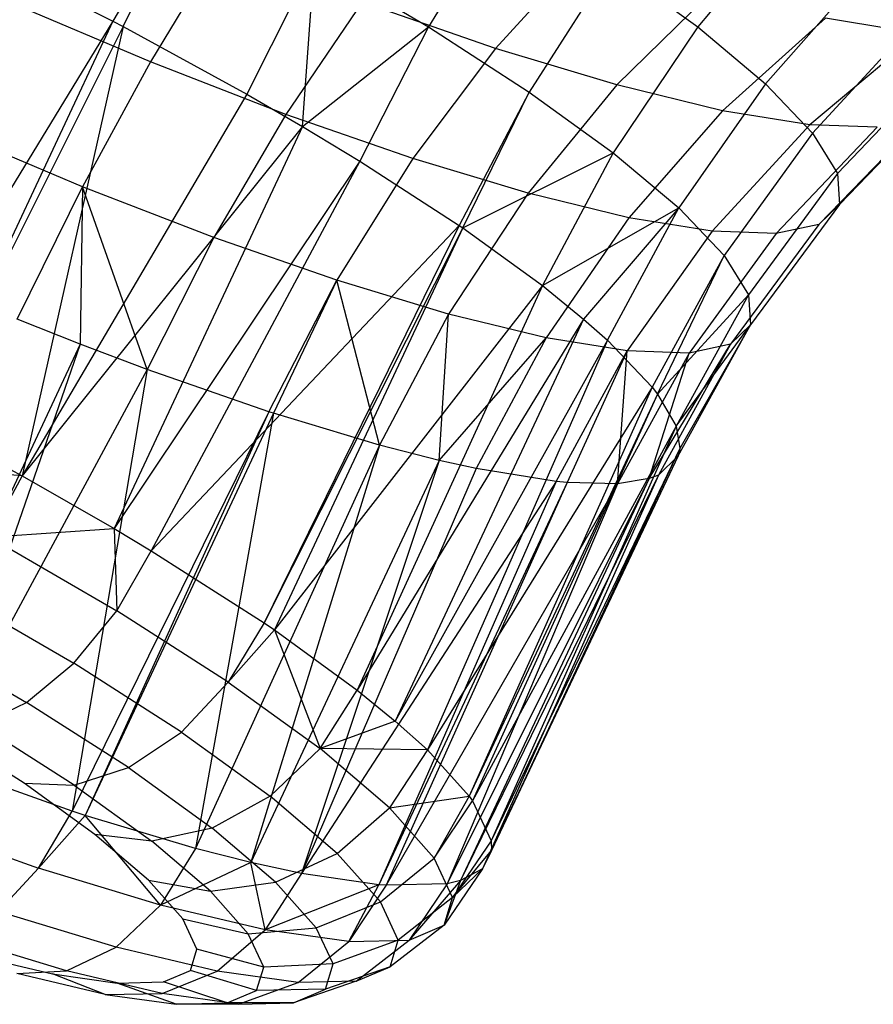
# Model space of a CAD drawing. Extents: x -18.9 to 18.9, y -18.9 to 18.9.
# Tile 22 of 52: x 7.2 to 8.7, y -6.1 to -4.4. Entities that reach past the tile are written whole.
import ezdxf

# ---------------------------------------------------------------- set-up
doc = ezdxf.new("R2010")
doc.units = 0
doc.header["$LTSCALE"] = 2.54
doc.layers.get('0').update_dxf_attribs({"color": 13, "linetype": 'CONTINUOUS'})

# ---------------------------------------------------------------- blocks, each defined once
blk = doc.blocks.new('SATELLITE-S-SENSOR-8011-80')
at = {"color": 0}
for p, q in [((26.6898, -4.1343, 23.0353), (26.5517, -4.3689, 23.0712)), ((26.6898, -4.1343, 23.0353), (26.5517, -4.3689, 23.0712)), ((26.5702, -4.3786, 23.0658), (26.6898, -4.1343, 23.0353)), ((26.5702, -4.3786, 23.0658), (26.6898, -4.1343, 23.0353)), ((27.263, -4.1455, 22.8106), (27.1208, -4.3794, 22.8137)), ((27.263, -4.1455, 22.8106), (27.1208, -4.3794, 22.8137)), ((27.7813, -4.1692, 22.4427), (27.6062, -4.3795, 22.4348)), ((27.7813, -4.1692, 22.4427), (27.6062, -4.3795, 22.4348)), ((26.7448, -4.2354, 19.6088), (26.6193, -4.4425, 19.7364)), ((26.7448, -4.2354, 19.6088), (26.6193, -4.4425, 19.7364)), ((26.3339, -4.2584, 23.1148), (26.5517, -4.3689, 23.0712)), ((26.3339, -4.2584, 23.1148), (26.5517, -4.3689, 23.0712)), ((26.915, -4.2576, 22.9441), (26.793, -4.5006, 22.9756)), ((26.915, -4.2576, 22.9441), (26.793, -4.5006, 22.9756)), ((26.8935, -4.5588, 22.9183), (26.915, -4.2576, 22.9441)), ((26.8935, -4.5588, 22.9183), (26.915, -4.2576, 22.9441)), ((26.915, -4.2576, 22.9441), (27.1208, -4.3794, 22.8137)), ((26.915, -4.2576, 22.9441), (27.1208, -4.3794, 22.8137)), ((27.4005, -4.2443, 19.726), (27.2416, -4.4182, 19.8654)), ((27.4005, -4.2443, 19.726), (27.2416, -4.4182, 19.8654)), ((27.4498, -4.2665, 22.639), (27.3019, -4.4967, 22.6473)), ((27.4498, -4.2665, 22.639), (27.3019, -4.4967, 22.6473)), ((27.4498, -4.2665, 22.639), (27.6062, -4.3795, 22.4348)), ((27.4498, -4.2665, 22.639), (27.6062, -4.3795, 22.4348)), ((27.9095, -4.2766, 22.1996), (27.7283, -4.4818, 22.2033)), ((27.9095, -4.2766, 22.1996), (27.7283, -4.4818, 22.2033)), ((27.6332, -4.3145, 19.9256), (27.4599, -4.484, 20.0527)), ((27.6332, -4.3145, 19.9256), (27.4599, -4.484, 20.0527)), ((26.6193, -4.4425, 19.7364), (26.3664, -4.3356, 19.6767)), ((26.6193, -4.4425, 19.7364), (26.3664, -4.3356, 19.6767)), ((27.0011, -4.3346, 19.7161), (26.8634, -4.537, 19.8386)), ((27.0011, -4.3346, 19.7161), (26.8634, -4.537, 19.8386)), ((27.2416, -4.4182, 19.8654), (27.0011, -4.3346, 19.7161)), ((27.2416, -4.4182, 19.8654), (27.0011, -4.3346, 19.7161)), ((27.8363, -4.3638, 20.1607), (27.6504, -4.5304, 20.2733)), ((27.8363, -4.3638, 20.1607), (27.6504, -4.5304, 20.2733)), ((28.0044, -4.3912, 20.4251), (27.8363, -4.3638, 20.1607)), ((28.0044, -4.3912, 20.4251), (27.8363, -4.3638, 20.1607)), ((26.5517, -4.3689, 23.0712), (26.1341, -5.053, 23.2323)), ((26.5517, -4.3689, 23.0712), (26.1341, -5.053, 23.2323)), ((26.5517, -4.3689, 23.0712), (26.2122, -5.0935, 23.2123)), ((26.5517, -4.3689, 23.0712), (26.2122, -5.0935, 23.2123)), ((26.5702, -4.3786, 23.0658), (26.2122, -5.0935, 23.2123)), ((26.5702, -4.3786, 23.0658), (26.2122, -5.0935, 23.2123)), ((26.5702, -4.3786, 23.0658), (26.3884, -5.1886, 23.1479)), ((26.5702, -4.3786, 23.0658), (26.3884, -5.1886, 23.1479)), ((26.5517, -4.3689, 23.0712), (26.5702, -4.3786, 23.0658)), ((26.5517, -4.3689, 23.0712), (26.5702, -4.3786, 23.0658)), ((26.5702, -4.3786, 23.0658), (26.793, -4.5006, 22.9756)), ((26.5702, -4.3786, 23.0658), (26.793, -4.5006, 22.9756)), ((26.8935, -4.5588, 22.9183), (27.1208, -4.3794, 22.8137)), ((26.8935, -4.5588, 22.9183), (27.1208, -4.3794, 22.8137)), ((27.1208, -4.3794, 22.8137), (26.9966, -4.6211, 22.8465)), ((27.1208, -4.3794, 22.8137), (26.9966, -4.6211, 22.8465)), ((27.1208, -4.3794, 22.8137), (27.3019, -4.4967, 22.6473)), ((27.1208, -4.3794, 22.8137), (27.3019, -4.4967, 22.6473)), ((27.6062, -4.3795, 22.4348), (27.4536, -4.6063, 22.4493)), ((27.6062, -4.3795, 22.4348), (27.4536, -4.6063, 22.4493)), ((27.6062, -4.3795, 22.4348), (27.7283, -4.4818, 22.2033)), ((27.6062, -4.3795, 22.4348), (27.7283, -4.4818, 22.2033)), ((27.9982, -4.3699, 21.934), (27.8128, -4.5706, 21.9504)), ((27.9982, -4.3699, 21.934), (27.8128, -4.5706, 21.9504)), ((28.0044, -4.3912, 20.4251), (27.8082, -4.556, 20.5213)), ((28.0044, -4.3912, 20.4251), (27.8082, -4.556, 20.5213)), ((27.2416, -4.4182, 19.8654), (27.0924, -4.6166, 19.9807)), ((27.2416, -4.4182, 19.8654), (27.0924, -4.6166, 19.9807)), ((27.4599, -4.484, 20.0527), (27.2416, -4.4182, 19.8654)), ((27.4599, -4.484, 20.0527), (27.2416, -4.4182, 19.8654)), ((26.6193, -4.4425, 19.7364), (26.4967, -4.6674, 19.8331)), ((26.6193, -4.4425, 19.7364), (26.4967, -4.6674, 19.8331)), ((26.8634, -4.537, 19.8386), (26.6193, -4.4425, 19.7364)), ((26.8634, -4.537, 19.8386), (26.6193, -4.4425, 19.7364)), ((28.0452, -4.4467, 21.653), (27.8576, -4.6437, 21.6828)), ((28.0452, -4.4467, 21.653), (27.8576, -4.6437, 21.6828)), ((27.4599, -4.484, 20.0527), (27.3002, -4.6793, 20.1591)), ((27.4599, -4.484, 20.0527), (27.3002, -4.6793, 20.1591)), ((27.6504, -4.5304, 20.2733), (27.4599, -4.484, 20.0527)), ((27.6504, -4.5304, 20.2733), (27.4599, -4.484, 20.0527)), ((27.7283, -4.4818, 22.2033), (27.5719, -4.7054, 22.2248)), ((27.7283, -4.4818, 22.2033), (27.5719, -4.7054, 22.2248)), ((27.7283, -4.4818, 22.2033), (27.8128, -4.5706, 21.9504)), ((27.7283, -4.4818, 22.2033), (27.8128, -4.5706, 21.9504)), ((26.793, -4.5006, 22.9756), (26.3884, -5.1886, 23.1479)), ((26.793, -4.5006, 22.9756), (26.3884, -5.1886, 23.1479)), ((26.793, -4.5006, 22.9756), (26.8935, -4.5588, 22.9183)), ((26.793, -4.5006, 22.9756), (26.8935, -4.5588, 22.9183)), ((27.3019, -4.4967, 22.6473), (27.1758, -4.7371, 22.6818)), ((27.3019, -4.4967, 22.6473), (27.1758, -4.7371, 22.6818)), ((27.1824, -4.7416, 22.6746), (27.3019, -4.4967, 22.6473)), ((27.1824, -4.7416, 22.6746), (27.3019, -4.4967, 22.6473)), ((27.3019, -4.4967, 22.6473), (27.4536, -4.6063, 22.4493)), ((27.3019, -4.4967, 22.6473), (27.4536, -4.6063, 22.4493)), ((28.0493, -4.5049, 21.3637), (27.8614, -4.6992, 21.4074)), ((28.0493, -4.5049, 21.3637), (27.8614, -4.6992, 21.4074)), ((26.8634, -4.537, 19.8386), (26.7334, -4.759, 19.9322)), ((26.8634, -4.537, 19.8386), (26.7334, -4.759, 19.9322)), ((27.0924, -4.6166, 19.9807), (26.8634, -4.537, 19.8386)), ((27.0924, -4.6166, 19.9807), (26.8634, -4.537, 19.8386)), ((27.6504, -4.5304, 20.2733), (27.4817, -4.7234, 20.3691)), ((27.6504, -4.5304, 20.2733), (27.4817, -4.7234, 20.3691)), ((27.8082, -4.556, 20.5213), (27.6504, -4.5304, 20.2733)), ((27.8082, -4.556, 20.5213), (27.6504, -4.5304, 20.2733)), ((26.8935, -4.5588, 22.9183), (26.3884, -5.1886, 23.1479)), ((26.8935, -4.5588, 22.9183), (26.3884, -5.1886, 23.1479)), ((26.8935, -4.5588, 22.9183), (26.5539, -5.2834, 23.0594)), ((26.8935, -4.5588, 22.9183), (26.5539, -5.2834, 23.0594)), ((26.8935, -4.5588, 22.9183), (26.9966, -4.6211, 22.8465)), ((26.8935, -4.5588, 22.9183), (26.9966, -4.6211, 22.8465)), ((27.8082, -4.556, 20.5213), (27.6319, -4.7478, 20.6053)), ((27.8082, -4.556, 20.5213), (27.6319, -4.7478, 20.6053)), ((27.9292, -4.5603, 20.7904), (27.7471, -4.7519, 20.8615)), ((27.9292, -4.5603, 20.7904), (27.7471, -4.7519, 20.8615)), ((27.9292, -4.5603, 20.7904), (27.8082, -4.556, 20.5213)), ((27.9292, -4.5603, 20.7904), (27.8082, -4.556, 20.5213)), ((28.0103, -4.5431, 21.0737), (27.8243, -4.7355, 21.1312)), ((28.0103, -4.5431, 21.0737), (27.8243, -4.7355, 21.1312)), ((26.4967, -4.6674, 19.8331), (26.2515, -4.5637, 19.7753)), ((26.4967, -4.6674, 19.8331), (26.2515, -4.5637, 19.7753)), ((27.8128, -4.5706, 21.9504), (27.6538, -4.7916, 21.9797)), ((27.8128, -4.5706, 21.9504), (27.6538, -4.7916, 21.9797)), ((27.8128, -4.5706, 21.9504), (27.8576, -4.6437, 21.6828)), ((27.8128, -4.5706, 21.9504), (27.8576, -4.6437, 21.6828)), ((27.1824, -4.7416, 22.6746), (27.4536, -4.6063, 22.4493)), ((27.1824, -4.7416, 22.6746), (27.4536, -4.6063, 22.4493)), ((27.4536, -4.6063, 22.4493), (27.3259, -4.8456, 22.4859)), ((27.4536, -4.6063, 22.4493), (27.3259, -4.8456, 22.4859)), ((27.4536, -4.6063, 22.4493), (27.5719, -4.7054, 22.2248)), ((27.4536, -4.6063, 22.4493), (27.5719, -4.7054, 22.2248)), ((26.9966, -4.6211, 22.8465), (26.5539, -5.2834, 23.0594)), ((26.9966, -4.6211, 22.8465), (26.5539, -5.2834, 23.0594)), ((26.9966, -4.6211, 22.8465), (26.621, -5.3236, 23.0143)), ((26.9966, -4.6211, 22.8465), (26.621, -5.3236, 23.0143)), ((27.0924, -4.6166, 19.9807), (26.9554, -4.8361, 20.07)), ((27.0924, -4.6166, 19.9807), (26.9554, -4.8361, 20.07)), ((26.9966, -4.6211, 22.8465), (27.1758, -4.7371, 22.6818)), ((26.9966, -4.6211, 22.8465), (27.1758, -4.7371, 22.6818)), ((27.3002, -4.6793, 20.1591), (27.0924, -4.6166, 19.9807)), ((27.3002, -4.6793, 20.1591), (27.0924, -4.6166, 19.9807)), ((27.8576, -4.6437, 21.6828), (27.6972, -4.8624, 21.7202)), ((27.8576, -4.6437, 21.6828), (27.6972, -4.8624, 21.7202)), ((27.8576, -4.6437, 21.6828), (27.8614, -4.6992, 21.4074)), ((27.8576, -4.6437, 21.6828), (27.8614, -4.6992, 21.4074)), ((26.3791, -4.906, 19.8973), (26.4967, -4.6674, 19.8331)), ((26.3791, -4.906, 19.8973), (26.4967, -4.6674, 19.8331)), ((26.4967, -4.6674, 19.8331), (26.4929, -4.9512, 19.9394)), ((26.4967, -4.6674, 19.8331), (26.4929, -4.9512, 19.9394)), ((26.7334, -4.759, 19.9322), (26.4967, -4.6674, 19.8331)), ((26.7334, -4.759, 19.9322), (26.4967, -4.6674, 19.8331)), ((26.6133, -4.9967, 19.9954), (26.4967, -4.6674, 19.8331)), ((26.6133, -4.9967, 19.9954), (26.4967, -4.6674, 19.8331)), ((27.3002, -4.6793, 20.1591), (27.1569, -4.8969, 20.2429)), ((27.3002, -4.6793, 20.1591), (27.1569, -4.8969, 20.2429)), ((27.4817, -4.7234, 20.3691), (27.3002, -4.6793, 20.1591)), ((27.4817, -4.7234, 20.3691), (27.3002, -4.6793, 20.1591)), ((27.8614, -4.6992, 21.4074), (27.701, -4.9162, 21.4532)), ((27.8614, -4.6992, 21.4074), (27.701, -4.9162, 21.4532)), ((27.8614, -4.6992, 21.4074), (27.8243, -4.7355, 21.1312)), ((27.8614, -4.6992, 21.4074), (27.8243, -4.7355, 21.1312)), ((27.3259, -4.8456, 22.4859), (27.5719, -4.7054, 22.2248)), ((27.3259, -4.8456, 22.4859), (27.5719, -4.7054, 22.2248)), ((27.5719, -4.7054, 22.2248), (27.4003, -4.9059, 22.3555)), ((27.5719, -4.7054, 22.2248), (27.4003, -4.9059, 22.3555)), ((27.443, -4.9437, 22.2638), (27.5719, -4.7054, 22.2248)), ((27.443, -4.9437, 22.2638), (27.5719, -4.7054, 22.2248)), ((27.5719, -4.7054, 22.2248), (27.6538, -4.7916, 21.9797)), ((27.5719, -4.7054, 22.2248), (27.6538, -4.7916, 21.9797)), ((27.1758, -4.7371, 22.6818), (26.621, -5.3236, 23.0143)), ((27.1758, -4.7371, 22.6818), (26.621, -5.3236, 23.0143)), ((27.1758, -4.7371, 22.6818), (26.8244, -5.4537, 22.8358)), ((27.1758, -4.7371, 22.6818), (26.8244, -5.4537, 22.8358)), ((27.1758, -4.7371, 22.6818), (27.1824, -4.7416, 22.6746)), ((27.1758, -4.7371, 22.6818), (27.1824, -4.7416, 22.6746)), ((27.4817, -4.7234, 20.3691), (27.3328, -4.9397, 20.4465)), ((27.4817, -4.7234, 20.3691), (27.3328, -4.9397, 20.4465)), ((27.6319, -4.7478, 20.6053), (27.4817, -4.7234, 20.3691)), ((27.6319, -4.7478, 20.6053), (27.4817, -4.7234, 20.3691)), ((27.8243, -4.7355, 21.1312), (27.665, -4.9514, 21.1854)), ((27.8243, -4.7355, 21.1312), (27.665, -4.9514, 21.1854)), ((27.8243, -4.7355, 21.1312), (27.7471, -4.7519, 20.8615)), ((27.8243, -4.7355, 21.1312), (27.7471, -4.7519, 20.8615)), ((27.1824, -4.7416, 22.6746), (26.8244, -5.4537, 22.8358)), ((27.1824, -4.7416, 22.6746), (26.8244, -5.4537, 22.8358)), ((27.1824, -4.7416, 22.6746), (26.8429, -5.4662, 22.8157)), ((27.1824, -4.7416, 22.6746), (26.8429, -5.4662, 22.8157)), ((27.1824, -4.7416, 22.6746), (27.3259, -4.8456, 22.4859)), ((27.1824, -4.7416, 22.6746), (27.3259, -4.8456, 22.4859)), ((27.6319, -4.7478, 20.6053), (27.4785, -4.9633, 20.6755)), ((27.6319, -4.7478, 20.6053), (27.4785, -4.9633, 20.6755)), ((27.7471, -4.7519, 20.8615), (27.5902, -4.9673, 20.924)), ((27.7471, -4.7519, 20.8615), (27.5902, -4.9673, 20.924)), ((27.7471, -4.7519, 20.8615), (27.6319, -4.7478, 20.6053)), ((27.7471, -4.7519, 20.8615), (27.6319, -4.7478, 20.6053)), ((26.7334, -4.759, 19.9322), (26.6133, -4.9967, 19.9954)), ((26.7334, -4.759, 19.9322), (26.6133, -4.9967, 19.9954)), ((26.9554, -4.8361, 20.07), (26.7334, -4.759, 19.9322)), ((26.9554, -4.8361, 20.07), (26.7334, -4.759, 19.9322)), ((27.6538, -4.7916, 21.9797), (27.524, -5.0289, 22.0213)), ((27.6538, -4.7916, 21.9797), (27.524, -5.0289, 22.0213)), ((27.5335, -5.0412, 21.981), (27.6538, -4.7916, 21.9797)), ((27.5335, -5.0412, 21.981), (27.6538, -4.7916, 21.9797)), ((27.6538, -4.7916, 21.9797), (27.6972, -4.8624, 21.7202)), ((27.6538, -4.7916, 21.9797), (27.6972, -4.8624, 21.7202)), ((26.8329, -5.073, 20.1317), (26.9554, -4.8361, 20.07)), ((26.8329, -5.073, 20.1317), (26.9554, -4.8361, 20.07)), ((26.9554, -4.8361, 20.07), (26.8413, -5.0758, 20.1379)), ((26.9554, -4.8361, 20.07), (26.8413, -5.0758, 20.1379)), ((27.1569, -4.8969, 20.2429), (26.9554, -4.8361, 20.07)), ((27.1569, -4.8969, 20.2429), (26.9554, -4.8361, 20.07)), ((27.0323, -5.1332, 20.3028), (26.9554, -4.8361, 20.07)), ((27.0323, -5.1332, 20.3028), (26.9554, -4.8361, 20.07)), ((27.3259, -4.8456, 22.4859), (26.8429, -5.4662, 22.8157)), ((27.3259, -4.8456, 22.4859), (26.8429, -5.4662, 22.8157)), ((27.3259, -4.8456, 22.4859), (26.9921, -5.5746, 22.618)), ((27.3259, -4.8456, 22.4859), (26.9921, -5.5746, 22.618)), ((27.3259, -4.8456, 22.4859), (27.4003, -4.9059, 22.3555)), ((27.3259, -4.8456, 22.4859), (27.4003, -4.9059, 22.3555)), ((27.5335, -5.0412, 21.981), (27.6972, -4.8624, 21.7202)), ((27.5335, -5.0412, 21.981), (27.6972, -4.8624, 21.7202)), ((27.6972, -4.8624, 21.7202), (27.567, -5.099, 21.7646)), ((27.6972, -4.8624, 21.7202), (27.567, -5.099, 21.7646)), ((27.6972, -4.8624, 21.7202), (27.701, -4.9162, 21.4532)), ((27.6972, -4.8624, 21.7202), (27.701, -4.9162, 21.4532)), ((27.1569, -4.8969, 20.2429), (27.0323, -5.1332, 20.3028)), ((27.1569, -4.8969, 20.2429), (27.0323, -5.1332, 20.3028)), ((27.1401, -5.1608, 20.4204), (27.1569, -4.8969, 20.2429)), ((27.1401, -5.1608, 20.4204), (27.1569, -4.8969, 20.2429)), ((27.3328, -4.9397, 20.4465), (27.1569, -4.8969, 20.2429)), ((27.3328, -4.9397, 20.4465), (27.1569, -4.8969, 20.2429)), ((26.4929, -4.9512, 19.9394), (26.3791, -4.906, 19.8973)), ((26.4929, -4.9512, 19.9394), (26.3791, -4.906, 19.8973)), ((27.4003, -4.9059, 22.3555), (26.9921, -5.5746, 22.618)), ((27.4003, -4.9059, 22.3555), (26.9921, -5.5746, 22.618)), ((27.4003, -4.9059, 22.3555), (27.0608, -5.6305, 22.4966)), ((27.4003, -4.9059, 22.3555), (27.0608, -5.6305, 22.4966)), ((27.4003, -4.9059, 22.3555), (27.443, -4.9437, 22.2638)), ((27.4003, -4.9059, 22.3555), (27.443, -4.9437, 22.2638)), ((27.567, -5.099, 21.7646), (27.701, -4.9162, 21.4532)), ((27.567, -5.099, 21.7646), (27.701, -4.9162, 21.4532)), ((27.5707, -5.1522, 21.5003), (27.701, -4.9162, 21.4532)), ((27.5707, -5.1522, 21.5003), (27.701, -4.9162, 21.4532)), ((27.701, -4.9162, 21.4532), (27.5736, -5.1391, 21.5747)), ((27.701, -4.9162, 21.4532), (27.5736, -5.1391, 21.5747)), ((27.701, -4.9162, 21.4532), (27.665, -4.9514, 21.1854)), ((27.701, -4.9162, 21.4532), (27.665, -4.9514, 21.1854)), ((26.4929, -4.9512, 19.9394), (26.1534, -5.6758, 20.0805)), ((26.4929, -4.9512, 19.9394), (26.1534, -5.6758, 20.0805)), ((26.4929, -4.9512, 19.9394), (26.2312, -5.7055, 20.1153)), ((26.4929, -4.9512, 19.9394), (26.2312, -5.7055, 20.1153)), ((26.6133, -4.9967, 19.9954), (26.4929, -4.9512, 19.9394)), ((26.6133, -4.9967, 19.9954), (26.4929, -4.9512, 19.9394)), ((27.443, -4.9437, 22.2638), (27.0608, -5.6305, 22.4966)), ((27.443, -4.9437, 22.2638), (27.0608, -5.6305, 22.4966)), ((27.443, -4.9437, 22.2638), (27.1186, -5.6826, 22.368)), ((27.443, -4.9437, 22.2638), (27.1186, -5.6826, 22.368)), ((27.1401, -5.1608, 20.4204), (27.3328, -4.9397, 20.4465)), ((27.1401, -5.1608, 20.4204), (27.3328, -4.9397, 20.4465)), ((27.3328, -4.9397, 20.4465), (27.2064, -5.1755, 20.5043)), ((27.3328, -4.9397, 20.4465), (27.2064, -5.1755, 20.5043)), ((27.4785, -4.9633, 20.6755), (27.3328, -4.9397, 20.4465)), ((27.4785, -4.9633, 20.6755), (27.3328, -4.9397, 20.4465)), ((27.443, -4.9437, 22.2638), (27.524, -5.0289, 22.0213)), ((27.443, -4.9437, 22.2638), (27.524, -5.0289, 22.0213)), ((27.3505, -5.1989, 20.7309), (27.4785, -4.9633, 20.6755)), ((27.3505, -5.1989, 20.7309), (27.4785, -4.9633, 20.6755)), ((27.4785, -4.9633, 20.6755), (27.3705, -5.2008, 20.7691)), ((27.4785, -4.9633, 20.6755), (27.3705, -5.2008, 20.7691)), ((27.461, -5.2028, 20.9767), (27.4785, -4.9633, 20.6755)), ((27.461, -5.2028, 20.9767), (27.4785, -4.9633, 20.6755)), ((27.5902, -4.9673, 20.924), (27.461, -5.2028, 20.9767)), ((27.5902, -4.9673, 20.924), (27.461, -5.2028, 20.9767)), ((27.5902, -4.9673, 20.924), (27.4785, -4.9633, 20.6755)), ((27.5902, -4.9673, 20.924), (27.4785, -4.9633, 20.6755)), ((27.5181, -5.1935, 21.1621), (27.665, -4.9514, 21.1854)), ((27.5181, -5.1935, 21.1621), (27.665, -4.9514, 21.1854)), ((27.5181, -5.1935, 21.1621), (27.5902, -4.9673, 20.924)), ((27.5181, -5.1935, 21.1621), (27.5902, -4.9673, 20.924)), ((27.665, -4.9514, 21.1854), (27.535, -5.1871, 21.2354)), ((27.665, -4.9514, 21.1854), (27.535, -5.1871, 21.2354)), ((27.665, -4.9514, 21.1854), (27.5902, -4.9673, 20.924)), ((27.665, -4.9514, 21.1854), (27.5902, -4.9673, 20.924)), ((26.6133, -4.9967, 19.9954), (26.2312, -5.7055, 20.1153)), ((26.6133, -4.9967, 19.9954), (26.2312, -5.7055, 20.1153)), ((26.6133, -4.9967, 19.9954), (26.4783, -5.7927, 20.2619)), ((26.6133, -4.9967, 19.9954), (26.4783, -5.7927, 20.2619)), ((26.8329, -5.073, 20.1317), (26.6133, -4.9967, 19.9954)), ((26.8329, -5.073, 20.1317), (26.6133, -4.9967, 19.9954)), ((27.524, -5.0289, 22.0213), (27.1186, -5.6826, 22.368)), ((27.524, -5.0289, 22.0213), (27.1186, -5.6826, 22.368)), ((27.524, -5.0289, 22.0213), (27.194, -5.7658, 22.1221)), ((27.524, -5.0289, 22.0213), (27.194, -5.7658, 22.1221)), ((27.524, -5.0289, 22.0213), (27.5335, -5.0412, 21.981)), ((27.524, -5.0289, 22.0213), (27.5335, -5.0412, 21.981)), ((27.5335, -5.0412, 21.981), (27.194, -5.7658, 22.1221)), ((27.5335, -5.0412, 21.981), (27.194, -5.7658, 22.1221)), ((27.5335, -5.0412, 21.981), (27.2, -5.7741, 22.0938)), ((27.5335, -5.0412, 21.981), (27.2, -5.7741, 22.0938)), ((27.5335, -5.0412, 21.981), (27.567, -5.099, 21.7646)), ((27.5335, -5.0412, 21.981), (27.567, -5.099, 21.7646)), ((26.8329, -5.073, 20.1317), (26.4783, -5.7927, 20.2619)), ((26.8329, -5.073, 20.1317), (26.4783, -5.7927, 20.2619)), ((26.8329, -5.073, 20.1317), (26.5018, -5.8004, 20.279)), ((26.8329, -5.073, 20.1317), (26.5018, -5.8004, 20.279)), ((26.8413, -5.0758, 20.1379), (26.8329, -5.073, 20.1317)), ((26.8413, -5.0758, 20.1379), (26.8329, -5.073, 20.1317)), ((26.8413, -5.0758, 20.1379), (26.5018, -5.8004, 20.279)), ((26.8413, -5.0758, 20.1379), (26.5018, -5.8004, 20.279)), ((26.8413, -5.0758, 20.1379), (26.7008, -5.86, 20.452)), ((26.8413, -5.0758, 20.1379), (26.7008, -5.86, 20.452)), ((27.0323, -5.1332, 20.3028), (26.8413, -5.0758, 20.1379)), ((27.0323, -5.1332, 20.3028), (26.8413, -5.0758, 20.1379)), ((26.2122, -5.0935, 23.2123), (26.3884, -5.1886, 23.1479)), ((26.2122, -5.0935, 23.2123), (26.3884, -5.1886, 23.1479)), ((27.567, -5.099, 21.7646), (27.2, -5.7741, 22.0938)), ((27.567, -5.099, 21.7646), (27.2, -5.7741, 22.0938)), ((27.567, -5.099, 21.7646), (27.2335, -5.8463, 21.8043)), ((27.567, -5.099, 21.7646), (27.2335, -5.8463, 21.8043)), ((27.567, -5.099, 21.7646), (27.5736, -5.1391, 21.5747)), ((27.567, -5.099, 21.7646), (27.5736, -5.1391, 21.5747)), ((27.0323, -5.1332, 20.3028), (26.7008, -5.86, 20.452)), ((27.0323, -5.1332, 20.3028), (26.7008, -5.86, 20.452)), ((27.0323, -5.1332, 20.3028), (26.8006, -5.8854, 20.5615)), ((27.0323, -5.1332, 20.3028), (26.8006, -5.8854, 20.5615)), ((27.1401, -5.1608, 20.4204), (27.0323, -5.1332, 20.3028)), ((27.1401, -5.1608, 20.4204), (27.0323, -5.1332, 20.3028)), ((27.5736, -5.1391, 21.5747), (27.2335, -5.8463, 21.8043)), ((27.5736, -5.1391, 21.5747), (27.2335, -5.8463, 21.8043)), ((27.5736, -5.1391, 21.5747), (27.2341, -5.8637, 21.7158)), ((27.5736, -5.1391, 21.5747), (27.2341, -5.8637, 21.7158)), ((27.5736, -5.1391, 21.5747), (27.5707, -5.1522, 21.5003)), ((27.5736, -5.1391, 21.5747), (27.5707, -5.1522, 21.5003)), ((27.1401, -5.1608, 20.4204), (26.8006, -5.8854, 20.5615)), ((27.1401, -5.1608, 20.4204), (26.8006, -5.8854, 20.5615)), ((27.1401, -5.1608, 20.4204), (26.8916, -5.905, 20.6795)), ((27.1401, -5.1608, 20.4204), (26.8916, -5.905, 20.6795)), ((27.2064, -5.1755, 20.5043), (27.1401, -5.1608, 20.4204)), ((27.2064, -5.1755, 20.5043), (27.1401, -5.1608, 20.4204)), ((27.5707, -5.1522, 21.5003), (27.2182, -5.8966, 21.5086)), ((27.5707, -5.1522, 21.5003), (27.2182, -5.8966, 21.5086)), ((27.5707, -5.1522, 21.5003), (27.2341, -5.8637, 21.7158)), ((27.5707, -5.1522, 21.5003), (27.2341, -5.8637, 21.7158)), ((27.5707, -5.1522, 21.5003), (27.535, -5.1871, 21.2354)), ((27.5707, -5.1522, 21.5003), (27.535, -5.1871, 21.2354)), ((26.3884, -5.1886, 23.1479), (26.0775, -5.1646, 23.2348)), ((26.3884, -5.1886, 23.1479), (26.0775, -5.1646, 23.2348)), ((27.2064, -5.1755, 20.5043), (26.8916, -5.905, 20.6795)), ((27.2064, -5.1755, 20.5043), (26.8916, -5.905, 20.6795)), ((27.3505, -5.1989, 20.7309), (27.2064, -5.1755, 20.5043)), ((27.3505, -5.1989, 20.7309), (27.2064, -5.1755, 20.5043)), ((26.3884, -5.1886, 23.1479), (26.3288, -5.2986, 23.1515)), ((26.3884, -5.1886, 23.1479), (26.3288, -5.2986, 23.1515)), ((26.3884, -5.1886, 23.1479), (26.5539, -5.2834, 23.0594)), ((26.3884, -5.1886, 23.1479), (26.5539, -5.2834, 23.0594)), ((27.3505, -5.1989, 20.7309), (26.8916, -5.905, 20.6795)), ((27.3505, -5.1989, 20.7309), (26.8916, -5.905, 20.6795)), ((27.3505, -5.1989, 20.7309), (27.031, -5.9255, 20.9102)), ((27.3505, -5.1989, 20.7309), (27.031, -5.9255, 20.9102)), ((27.5181, -5.1935, 21.1621), (27.1545, -5.9237, 21.2164)), ((27.5181, -5.1935, 21.1621), (27.1545, -5.9237, 21.2164)), ((27.535, -5.1871, 21.2354), (27.1786, -5.9181, 21.3032)), ((27.535, -5.1871, 21.2354), (27.1786, -5.9181, 21.3032)), ((27.5181, -5.1935, 21.1621), (27.1786, -5.9181, 21.3032)), ((27.5181, -5.1935, 21.1621), (27.1786, -5.9181, 21.3032)), ((27.535, -5.1871, 21.2354), (27.2182, -5.8966, 21.5086)), ((27.535, -5.1871, 21.2354), (27.2182, -5.8966, 21.5086)), ((27.3705, -5.2008, 20.7691), (27.3505, -5.1989, 20.7309)), ((27.3705, -5.2008, 20.7691), (27.3505, -5.1989, 20.7309)), ((27.5181, -5.1935, 21.1621), (27.461, -5.2028, 20.9767)), ((27.5181, -5.1935, 21.1621), (27.461, -5.2028, 20.9767)), ((27.535, -5.1871, 21.2354), (27.5181, -5.1935, 21.1621)), ((27.535, -5.1871, 21.2354), (27.5181, -5.1935, 21.1621)), ((27.3705, -5.2008, 20.7691), (27.031, -5.9255, 20.9102)), ((27.3705, -5.2008, 20.7691), (27.031, -5.9255, 20.9102)), ((27.3705, -5.2008, 20.7691), (27.0444, -5.9265, 20.937)), ((27.3705, -5.2008, 20.7691), (27.0444, -5.9265, 20.937)), ((27.461, -5.2028, 20.9767), (27.0444, -5.9265, 20.937)), ((27.461, -5.2028, 20.9767), (27.0444, -5.9265, 20.937)), ((27.461, -5.2028, 20.9767), (27.1545, -5.9237, 21.2164)), ((27.461, -5.2028, 20.9767), (27.1545, -5.9237, 21.2164)), ((27.461, -5.2028, 20.9767), (27.3705, -5.2008, 20.7691)), ((27.461, -5.2028, 20.9767), (27.3705, -5.2008, 20.7691)), ((26.3288, -5.2986, 23.1515), (26.5539, -5.2834, 23.0594)), ((26.3288, -5.2986, 23.1515), (26.5539, -5.2834, 23.0594)), ((26.5539, -5.2834, 23.0594), (26.621, -5.3236, 23.0143)), ((26.5539, -5.2834, 23.0594), (26.621, -5.3236, 23.0143)), ((26.5539, -5.2834, 23.0594), (26.5587, -5.432, 23.0195)), ((26.5539, -5.2834, 23.0594), (26.5587, -5.432, 23.0195)), ((26.3288, -5.2986, 23.1515), (26.5587, -5.432, 23.0195)), ((26.3288, -5.2986, 23.1515), (26.5587, -5.432, 23.0195)), ((26.5587, -5.432, 23.0195), (26.621, -5.3236, 23.0143)), ((26.5587, -5.432, 23.0195), (26.621, -5.3236, 23.0143)), ((26.621, -5.3236, 23.0143), (26.8244, -5.4537, 22.8358)), ((26.621, -5.3236, 23.0143), (26.8244, -5.4537, 22.8358)), ((26.2593, -5.3974, 23.1189), (26.4813, -5.5263, 22.9914)), ((26.2593, -5.3974, 23.1189), (26.4813, -5.5263, 22.9914)), ((26.4813, -5.5263, 22.9914), (26.5587, -5.432, 23.0195)), ((26.4813, -5.5263, 22.9914), (26.5587, -5.432, 23.0195)), ((26.7597, -5.5606, 22.843), (26.5587, -5.432, 23.0195)), ((26.7597, -5.5606, 22.843), (26.5587, -5.432, 23.0195)), ((26.8244, -5.4537, 22.8358), (26.7597, -5.5606, 22.843)), ((26.8244, -5.4537, 22.8358), (26.7597, -5.5606, 22.843)), ((26.8244, -5.4537, 22.8358), (26.8429, -5.4662, 22.8157)), ((26.8244, -5.4537, 22.8358), (26.8429, -5.4662, 22.8157)), ((26.1866, -5.4754, 23.0533), (26.3963, -5.5971, 22.9328)), ((26.1866, -5.4754, 23.0533), (26.3963, -5.5971, 22.9328)), ((26.7597, -5.5606, 22.843), (26.8429, -5.4662, 22.8157)), ((26.7597, -5.5606, 22.843), (26.8429, -5.4662, 22.8157)), ((26.8429, -5.4662, 22.8157), (26.9921, -5.5746, 22.618)), ((26.8429, -5.4662, 22.8157), (26.9921, -5.5746, 22.618)), ((26.8429, -5.4662, 22.8157), (26.9255, -5.6801, 22.6278)), ((26.8429, -5.4662, 22.8157), (26.9255, -5.6801, 22.6278)), ((26.3963, -5.5971, 22.9328), (26.4813, -5.5263, 22.9914)), ((26.3963, -5.5971, 22.9328), (26.4813, -5.5263, 22.9914)), ((26.6754, -5.6504, 22.821), (26.4813, -5.5263, 22.9914)), ((26.6754, -5.6504, 22.821), (26.4813, -5.5263, 22.9914)), ((26.6754, -5.6504, 22.821), (26.7597, -5.5606, 22.843)), ((26.6754, -5.6504, 22.821), (26.7597, -5.5606, 22.843)), ((26.7597, -5.5606, 22.843), (26.9255, -5.6801, 22.6278)), ((26.7597, -5.5606, 22.843), (26.9255, -5.6801, 22.6278)), ((26.9255, -5.6801, 22.6278), (26.9921, -5.5746, 22.618)), ((26.9255, -5.6801, 22.6278), (26.9921, -5.5746, 22.618)), ((26.9921, -5.5746, 22.618), (27.0608, -5.6305, 22.4966)), ((26.9921, -5.5746, 22.618), (27.0608, -5.6305, 22.4966)), ((26.3121, -5.6376, 22.8496), (26.3963, -5.5971, 22.9328)), ((26.3121, -5.6376, 22.8496), (26.3963, -5.5971, 22.9328)), ((26.5797, -5.7144, 22.7719), (26.3963, -5.5971, 22.9328)), ((26.5797, -5.7144, 22.7719), (26.3963, -5.5971, 22.9328)), ((26.482, -5.7462, 22.7005), (26.3121, -5.6376, 22.8496)), ((26.482, -5.7462, 22.7005), (26.3121, -5.6376, 22.8496)), ((27.0608, -5.6305, 22.4966), (26.9255, -5.6801, 22.6278)), ((27.0608, -5.6305, 22.4966), (26.9255, -5.6801, 22.6278)), ((27.0608, -5.6305, 22.4966), (27.1186, -5.6826, 22.368)), ((27.0608, -5.6305, 22.4966), (27.1186, -5.6826, 22.368)), ((26.3918, -5.7427, 22.6138), (26.2369, -5.6437, 22.7497)), ((26.3918, -5.7427, 22.6138), (26.2369, -5.6437, 22.7497)), ((26.5797, -5.7144, 22.7719), (26.6754, -5.6504, 22.821)), ((26.5797, -5.7144, 22.7719), (26.6754, -5.6504, 22.821)), ((26.6754, -5.6504, 22.821), (26.8355, -5.7659, 22.6131)), ((26.6754, -5.6504, 22.821), (26.8355, -5.7659, 22.6131)), ((26.9255, -5.6801, 22.6278), (26.8355, -5.7659, 22.6131)), ((26.9255, -5.6801, 22.6278), (26.8355, -5.7659, 22.6131)), ((27.0505, -5.7869, 22.3807), (26.9255, -5.6801, 22.6278)), ((27.1186, -5.6826, 22.368), (26.9255, -5.6801, 22.6278)), ((27.0505, -5.7869, 22.3807), (26.9255, -5.6801, 22.6278)), ((27.1186, -5.6826, 22.368), (26.9255, -5.6801, 22.6278)), ((27.1186, -5.6826, 22.368), (27.0505, -5.7869, 22.3807)), ((27.1186, -5.6826, 22.368), (27.0505, -5.7869, 22.3807)), ((27.1186, -5.6826, 22.368), (27.194, -5.7658, 22.1221)), ((27.1186, -5.6826, 22.368), (27.194, -5.7658, 22.1221)), ((26.4783, -5.7927, 20.2619), (26.2312, -5.7055, 20.1153)), ((26.4783, -5.7927, 20.2619), (26.2312, -5.7055, 20.1153)), ((26.482, -5.7462, 22.7005), (26.5797, -5.7144, 22.7719)), ((26.482, -5.7462, 22.7005), (26.5797, -5.7144, 22.7719)), ((26.5797, -5.7144, 22.7719), (26.7309, -5.8234, 22.5755)), ((26.5797, -5.7144, 22.7719), (26.7309, -5.8234, 22.5755)), ((26.5194, -5.8348, 22.448), (26.3918, -5.7427, 22.6138)), ((26.3918, -5.7427, 22.6138), (26.482, -5.7462, 22.7005)), ((26.3918, -5.7427, 22.6138), (26.482, -5.7462, 22.7005)), ((26.5194, -5.8348, 22.448), (26.3918, -5.7427, 22.6138)), ((26.482, -5.7462, 22.7005), (26.622, -5.8472, 22.5186)), ((26.482, -5.7462, 22.7005), (26.622, -5.8472, 22.5186)), ((26.8355, -5.7659, 22.6131), (26.7309, -5.8234, 22.5755)), ((26.8355, -5.7659, 22.6131), (26.7309, -5.8234, 22.5755)), ((26.9562, -5.8689, 22.3745), (26.8355, -5.7659, 22.6131)), ((26.9562, -5.8689, 22.3745), (26.8355, -5.7659, 22.6131)), ((27.0505, -5.7869, 22.3807), (27.194, -5.7658, 22.1221)), ((27.0505, -5.7869, 22.3807), (27.194, -5.7658, 22.1221)), ((27.194, -5.7658, 22.1221), (27.1309, -5.8773, 22.1097)), ((27.194, -5.7658, 22.1221), (27.1309, -5.8773, 22.1097)), ((27.194, -5.7658, 22.1221), (27.2, -5.7741, 22.0938)), ((27.194, -5.7658, 22.1221), (27.2, -5.7741, 22.0938)), ((27.1309, -5.8773, 22.1097), (27.2, -5.7741, 22.0938)), ((27.1309, -5.8773, 22.1097), (27.2, -5.7741, 22.0938)), ((27.2, -5.7741, 22.0938), (27.2335, -5.8463, 21.8043)), ((27.2, -5.7741, 22.0938), (27.2335, -5.8463, 21.8043)), ((26.4177, -5.8957, 20.2991), (26.4783, -5.7927, 20.2619)), ((26.4177, -5.8957, 20.2991), (26.4783, -5.7927, 20.2619)), ((26.5018, -5.8004, 20.279), (26.4177, -5.8957, 20.2991)), ((26.5018, -5.8004, 20.279), (26.4177, -5.8957, 20.2991)), ((26.5018, -5.8004, 20.279), (26.4783, -5.7927, 20.2619)), ((26.5018, -5.8004, 20.279), (26.4783, -5.7927, 20.2619)), ((26.7008, -5.86, 20.452), (26.5018, -5.8004, 20.279)), ((26.7008, -5.86, 20.452), (26.5018, -5.8004, 20.279)), ((26.6376, -5.9621, 20.487), (26.5018, -5.8004, 20.279)), ((26.6376, -5.9621, 20.487), (26.5018, -5.8004, 20.279)), ((26.9562, -5.8689, 22.3745), (27.0505, -5.7869, 22.3807)), ((26.9562, -5.8689, 22.3745), (27.0505, -5.7869, 22.3807)), ((27.0505, -5.7869, 22.3807), (27.1309, -5.8773, 22.1097)), ((27.0505, -5.7869, 22.3807), (27.1309, -5.8773, 22.1097)), ((26.1735, -5.8094, 20.1543), (26.4177, -5.8957, 20.2991)), ((26.1735, -5.8094, 20.1543), (26.4177, -5.8957, 20.2991)), ((26.6157, -5.917, 22.2577), (26.5194, -5.8348, 22.448)), ((26.6157, -5.917, 22.2577), (26.5194, -5.8348, 22.448)), ((26.622, -5.8472, 22.5186), (26.5194, -5.8348, 22.448)), ((26.622, -5.8472, 22.5186), (26.5194, -5.8348, 22.448)), ((26.7309, -5.8234, 22.5755), (26.622, -5.8472, 22.5186)), ((26.7309, -5.8234, 22.5755), (26.622, -5.8472, 22.5186)), ((26.845, -5.9208, 22.3501), (26.7309, -5.8234, 22.5755)), ((26.845, -5.9208, 22.3501), (26.7309, -5.8234, 22.5755)), ((26.7276, -5.9373, 22.3099), (26.622, -5.8472, 22.5186)), ((26.7276, -5.9373, 22.3099), (26.622, -5.8472, 22.5186)), ((27.2335, -5.8463, 21.8043), (27.1641, -5.9486, 21.8235)), ((27.2335, -5.8463, 21.8043), (27.1641, -5.9486, 21.8235)), ((27.2335, -5.8463, 21.8043), (27.2341, -5.8637, 21.7158)), ((27.2335, -5.8463, 21.8043), (27.2341, -5.8637, 21.7158)), ((26.7008, -5.86, 20.452), (26.6376, -5.9621, 20.487)), ((26.7008, -5.86, 20.452), (26.6376, -5.9621, 20.487)), ((26.8006, -5.8854, 20.5615), (26.7008, -5.86, 20.452)), ((26.8006, -5.8854, 20.5615), (26.7008, -5.86, 20.452)), ((26.845, -5.9208, 22.3501), (26.9562, -5.8689, 22.3745)), ((26.845, -5.9208, 22.3501), (26.9562, -5.8689, 22.3745)), ((26.9562, -5.8689, 22.3745), (27.0339, -5.9563, 22.1128)), ((26.9562, -5.8689, 22.3745), (27.0339, -5.9563, 22.1128)), ((27.1641, -5.9486, 21.8235), (27.2341, -5.8637, 21.7158)), ((27.1641, -5.9486, 21.8235), (27.2341, -5.8637, 21.7158)), ((27.2341, -5.8637, 21.7158), (27.2182, -5.8966, 21.5086)), ((27.2341, -5.8637, 21.7158), (27.2182, -5.8966, 21.5086)), ((26.8006, -5.8854, 20.5615), (26.6376, -5.9621, 20.487)), ((26.8006, -5.8854, 20.5615), (26.6376, -5.9621, 20.487)), ((26.8916, -5.905, 20.6795), (26.8006, -5.8854, 20.5615)), ((26.8916, -5.905, 20.6795), (26.8006, -5.8854, 20.5615)), ((26.8261, -6.0067, 20.7119), (26.8006, -5.8854, 20.5615)), ((26.8261, -6.0067, 20.7119), (26.8006, -5.8854, 20.5615)), ((27.0339, -5.9563, 22.1128), (27.1309, -5.8773, 22.1097)), ((27.0339, -5.9563, 22.1128), (27.1309, -5.8773, 22.1097)), ((27.1641, -5.9486, 21.8235), (27.1309, -5.8773, 22.1097)), ((27.1641, -5.9486, 21.8235), (27.1309, -5.8773, 22.1097)), ((26.3451, -5.974, 20.3644), (26.4177, -5.8957, 20.2991)), ((26.3451, -5.974, 20.3644), (26.4177, -5.8957, 20.2991)), ((26.6376, -5.9621, 20.487), (26.4177, -5.8957, 20.2991)), ((26.6376, -5.9621, 20.487), (26.4177, -5.8957, 20.2991)), ((26.8916, -5.905, 20.6795), (26.8261, -6.0067, 20.7119)), ((26.8916, -5.905, 20.6795), (26.8261, -6.0067, 20.7119)), ((27.031, -5.9255, 20.9102), (26.8916, -5.905, 20.6795)), ((27.031, -5.9255, 20.9102), (26.8916, -5.905, 20.6795)), ((27.2182, -5.8966, 21.5086), (27.149, -5.9984, 21.5313)), ((27.2182, -5.8966, 21.5086), (27.149, -5.9984, 21.5313)), ((27.2182, -5.8966, 21.5086), (27.1641, -5.9486, 21.8235)), ((27.2182, -5.8966, 21.5086), (27.1641, -5.9486, 21.8235)), ((27.2182, -5.8966, 21.5086), (27.1786, -5.9181, 21.3032)), ((27.2182, -5.8966, 21.5086), (27.1786, -5.9181, 21.3032)), ((26.6776, -5.9867, 22.049), (26.6157, -5.917, 22.2577)), ((26.6157, -5.917, 22.2577), (26.7276, -5.9373, 22.3099)), ((26.6157, -5.917, 22.2577), (26.7276, -5.9373, 22.3099)), ((26.6776, -5.9867, 22.049), (26.6157, -5.917, 22.2577)), ((26.7276, -5.9373, 22.3099), (26.845, -5.9208, 22.3501)), ((26.7276, -5.9373, 22.3099), (26.845, -5.9208, 22.3501)), ((27.031, -5.9255, 20.9102), (26.8261, -6.0067, 20.7119)), ((27.031, -5.9255, 20.9102), (26.8261, -6.0067, 20.7119)), ((26.845, -5.9208, 22.3501), (26.9183, -6.0033, 22.1029)), ((26.845, -5.9208, 22.3501), (26.9183, -6.0033, 22.1029)), ((26.9772, -6.0279, 20.9664), (27.031, -5.9255, 20.9102)), ((26.9772, -6.0279, 20.9664), (27.031, -5.9255, 20.9102)), ((27.0444, -5.9265, 20.937), (26.9772, -6.0279, 20.9664)), ((27.0444, -5.9265, 20.937), (26.9772, -6.0279, 20.9664)), ((27.0444, -5.9265, 20.937), (27.031, -5.9255, 20.9102)), ((27.0444, -5.9265, 20.937), (27.031, -5.9255, 20.9102)), ((27.1545, -5.9237, 21.2164), (27.0444, -5.9265, 20.937)), ((27.1545, -5.9237, 21.2164), (27.0444, -5.9265, 20.937)), ((27.1786, -5.9181, 21.3032), (27.086, -6.0251, 21.2425)), ((27.1786, -5.9181, 21.3032), (27.086, -6.0251, 21.2425)), ((27.1545, -5.9237, 21.2164), (27.086, -6.0251, 21.2425)), ((27.1545, -5.9237, 21.2164), (27.086, -6.0251, 21.2425)), ((27.1786, -5.9181, 21.3032), (27.149, -5.9984, 21.5313)), ((27.1786, -5.9181, 21.3032), (27.149, -5.9984, 21.5313)), ((27.1786, -5.9181, 21.3032), (27.1545, -5.9237, 21.2164)), ((27.1786, -5.9181, 21.3032), (27.1545, -5.9237, 21.2164)), ((26.7276, -5.9373, 22.3099), (26.7956, -6.0138, 22.0809)), ((26.7276, -5.9373, 22.3099), (26.7956, -6.0138, 22.0809)), ((26.5575, -6.0382, 20.5458), (26.6376, -5.9621, 20.487)), ((26.5575, -6.0382, 20.5458), (26.6376, -5.9621, 20.487)), ((26.8261, -6.0067, 20.7119), (26.6376, -5.9621, 20.487)), ((26.8261, -6.0067, 20.7119), (26.6376, -5.9621, 20.487)), ((26.9183, -6.0033, 22.1029), (27.0339, -5.9563, 22.1128)), ((26.9183, -6.0033, 22.1029), (27.0339, -5.9563, 22.1128)), ((27.0659, -6.0251, 21.8365), (27.0339, -5.9563, 22.1128)), ((27.0659, -6.0251, 21.8365), (27.0339, -5.9563, 22.1128)), ((27.1641, -5.9486, 21.8235), (27.0659, -6.0251, 21.8365)), ((27.1641, -5.9486, 21.8235), (27.0659, -6.0251, 21.8365)), ((27.149, -5.9984, 21.5313), (27.1641, -5.9486, 21.8235)), ((27.149, -5.9984, 21.5313), (27.1641, -5.9486, 21.8235)), ((26.5575, -6.0382, 20.5458), (26.3451, -5.974, 20.3644)), ((26.5575, -6.0382, 20.5458), (26.3451, -5.974, 20.3644)), ((26.7032, -6.0416, 21.8286), (26.6776, -5.9867, 22.049)), ((26.6776, -5.9867, 22.049), (26.7956, -6.0138, 22.0809)), ((26.7032, -6.0416, 21.8286), (26.6776, -5.9867, 22.049)), ((26.6776, -5.9867, 22.049), (26.7956, -6.0138, 22.0809)), ((26.7396, -6.0812, 20.763), (26.8261, -6.0067, 20.7119)), ((26.7396, -6.0812, 20.763), (26.8261, -6.0067, 20.7119)), ((26.7956, -6.0138, 22.0809), (26.9183, -6.0033, 22.1029)), ((26.7956, -6.0138, 22.0809), (26.9183, -6.0033, 22.1029)), ((26.8236, -6.074, 21.8392), (26.7956, -6.0138, 22.0809)), ((26.8236, -6.074, 21.8392), (26.7956, -6.0138, 22.0809)), ((26.9772, -6.0279, 20.9664), (26.8261, -6.0067, 20.7119)), ((26.9772, -6.0279, 20.9664), (26.8261, -6.0067, 20.7119)), ((26.9486, -6.0683, 21.8419), (26.9183, -6.0033, 22.1029)), ((26.9486, -6.0683, 21.8419), (26.9183, -6.0033, 22.1029)), ((27.149, -5.9984, 21.5313), (27.0513, -6.0732, 21.5543)), ((27.149, -5.9984, 21.5313), (27.0513, -6.0732, 21.5543)), ((27.086, -6.0251, 21.2425), (27.149, -5.9984, 21.5313)), ((27.086, -6.0251, 21.2425), (27.149, -5.9984, 21.5313)), ((26.4683, -6.0807, 20.6227), (26.2677, -6.02, 20.4513)), ((26.4683, -6.0807, 20.6227), (26.2677, -6.02, 20.4513)), ((26.8854, -6.1017, 21.0088), (26.9772, -6.0279, 20.9664)), ((26.8854, -6.1017, 21.0088), (26.9772, -6.0279, 20.9664)), ((27.0659, -6.0251, 21.8365), (26.9486, -6.0683, 21.8419)), ((27.0659, -6.0251, 21.8365), (26.9486, -6.0683, 21.8419)), ((26.9772, -6.0279, 20.9664), (27.086, -6.0251, 21.2425)), ((26.9772, -6.0279, 20.9664), (27.086, -6.0251, 21.2425)), ((26.9905, -6.099, 21.2754), (27.086, -6.0251, 21.2425)), ((26.9905, -6.099, 21.2754), (27.086, -6.0251, 21.2425)), ((27.0513, -6.0732, 21.5543), (27.0659, -6.0251, 21.8365)), ((27.0513, -6.0732, 21.5543), (27.0659, -6.0251, 21.8365)), ((26.4683, -6.0807, 20.6227), (26.5575, -6.0382, 20.5458)), ((26.4683, -6.0807, 20.6227), (26.5575, -6.0382, 20.5458)), ((26.7396, -6.0812, 20.763), (26.5575, -6.0382, 20.5458)), ((26.7396, -6.0812, 20.763), (26.5575, -6.0382, 20.5458)), ((26.6915, -6.0799, 21.6036), (26.7032, -6.0416, 21.8286)), ((26.6915, -6.0799, 21.6036), (26.7032, -6.0416, 21.8286)), ((26.8236, -6.074, 21.8392), (26.7032, -6.0416, 21.8286)), ((26.8236, -6.074, 21.8392), (26.7032, -6.0416, 21.8286)), ((26.2977, -6.052, 20.7993), (26.4429, -6.0863, 20.9724)), ((26.2977, -6.052, 20.7993), (26.4429, -6.0863, 20.9724)), ((26.9486, -6.0683, 21.8419), (26.8236, -6.074, 21.8392)), ((26.9486, -6.0683, 21.8419), (26.8236, -6.074, 21.8392)), ((26.9348, -6.1137, 21.5753), (26.9486, -6.0683, 21.8419)), ((26.9348, -6.1137, 21.5753), (26.9486, -6.0683, 21.8419)), ((26.3788, -6.0854, 20.71), (26.4683, -6.0807, 20.6227)), ((26.3788, -6.0854, 20.71), (26.4683, -6.0807, 20.6227)), ((26.5381, -6.1231, 20.9), (26.3788, -6.0854, 20.71)), ((26.5381, -6.1231, 20.9), (26.3788, -6.0854, 20.71)), ((26.4429, -6.0863, 20.9724), (26.5592, -6.1026, 21.1685)), ((26.4429, -6.0863, 20.9724), (26.5592, -6.1026, 21.1685)), ((26.5381, -6.1231, 20.9), (26.4429, -6.0863, 20.9724)), ((26.5381, -6.1231, 20.9), (26.4429, -6.0863, 20.9724)), ((26.6403, -6.1213, 20.8278), (26.4683, -6.0807, 20.6227)), ((26.6403, -6.1213, 20.8278), (26.4683, -6.0807, 20.6227)), ((26.6403, -6.1213, 20.8278), (26.7396, -6.0812, 20.763)), ((26.6403, -6.1213, 20.8278), (26.7396, -6.0812, 20.763)), ((26.643, -6.1005, 21.3812), (26.6915, -6.0799, 21.6036)), ((26.643, -6.1005, 21.3812), (26.6915, -6.0799, 21.6036)), ((26.8108, -6.116, 21.5923), (26.6915, -6.0799, 21.6036)), ((26.8108, -6.116, 21.5923), (26.6915, -6.0799, 21.6036)), ((26.8854, -6.1017, 21.0088), (26.7396, -6.0812, 20.763)), ((26.8854, -6.1017, 21.0088), (26.7396, -6.0812, 20.763)), ((26.8108, -6.116, 21.5923), (26.8236, -6.074, 21.8392)), ((26.8108, -6.116, 21.5923), (26.8236, -6.074, 21.8392)), ((27.0513, -6.0732, 21.5543), (26.9348, -6.1137, 21.5753)), ((27.0513, -6.0732, 21.5543), (26.9348, -6.1137, 21.5753)), ((26.9905, -6.099, 21.2754), (27.0513, -6.0732, 21.5543)), ((26.9905, -6.099, 21.2754), (27.0513, -6.0732, 21.5543)), ((26.5592, -6.1026, 21.1685), (26.643, -6.1005, 21.3812)), ((26.5592, -6.1026, 21.1685), (26.643, -6.1005, 21.3812)), ((26.6657, -6.141, 21.115), (26.5592, -6.1026, 21.1685)), ((26.6657, -6.141, 21.115), (26.5592, -6.1026, 21.1685)), ((26.7576, -6.1386, 21.3483), (26.643, -6.1005, 21.3812)), ((26.7576, -6.1386, 21.3483), (26.643, -6.1005, 21.3812)), ((26.7781, -6.1407, 21.06), (26.8854, -6.1017, 21.0088)), ((26.7781, -6.1407, 21.06), (26.8854, -6.1017, 21.0088)), ((26.9905, -6.099, 21.2754), (26.8773, -6.1381, 21.3119)), ((26.9905, -6.099, 21.2754), (26.8773, -6.1381, 21.3119)), ((26.9905, -6.099, 21.2754), (26.8854, -6.1017, 21.0088)), ((26.9905, -6.099, 21.2754), (26.8854, -6.1017, 21.0088)), ((26.5381, -6.1231, 20.9), (26.6403, -6.1213, 20.8278)), ((26.5381, -6.1231, 20.9), (26.6403, -6.1213, 20.8278)), ((26.7781, -6.1407, 21.06), (26.6403, -6.1213, 20.8278)), ((26.7781, -6.1407, 21.06), (26.6403, -6.1213, 20.8278)), ((26.7576, -6.1386, 21.3483), (26.8108, -6.116, 21.5923)), ((26.7576, -6.1386, 21.3483), (26.8108, -6.116, 21.5923)), ((26.9348, -6.1137, 21.5753), (26.8108, -6.116, 21.5923)), ((26.9348, -6.1137, 21.5753), (26.8108, -6.116, 21.5923)), ((26.8773, -6.1381, 21.3119), (26.9348, -6.1137, 21.5753)), ((26.8773, -6.1381, 21.3119), (26.9348, -6.1137, 21.5753)), ((26.5381, -6.1231, 20.9), (26.6657, -6.141, 21.115)), ((26.5381, -6.1231, 20.9), (26.6657, -6.141, 21.115)), ((26.6657, -6.141, 21.115), (26.7576, -6.1386, 21.3483)), ((26.6657, -6.141, 21.115), (26.7576, -6.1386, 21.3483)), ((26.8773, -6.1381, 21.3119), (26.7576, -6.1386, 21.3483)), ((26.8773, -6.1381, 21.3119), (26.7576, -6.1386, 21.3483)), ((26.7781, -6.1407, 21.06), (26.8773, -6.1381, 21.3119)), ((26.7781, -6.1407, 21.06), (26.8773, -6.1381, 21.3119)), ((26.7781, -6.1407, 21.06), (26.6657, -6.141, 21.115)), ((26.7781, -6.1407, 21.06), (26.6657, -6.141, 21.115))]:
    blk.add_line(p, q, dxfattribs=at)

msp = doc.modelspace()

# ---------------------------------------------------------------- block references
at = {"color": 0}
msp.add_blockref('SATELLITE-S-SENSOR-8011-80', (-19.2, 0, -7.8), dxfattribs=at)

doc.saveas('drawing.dxf')
